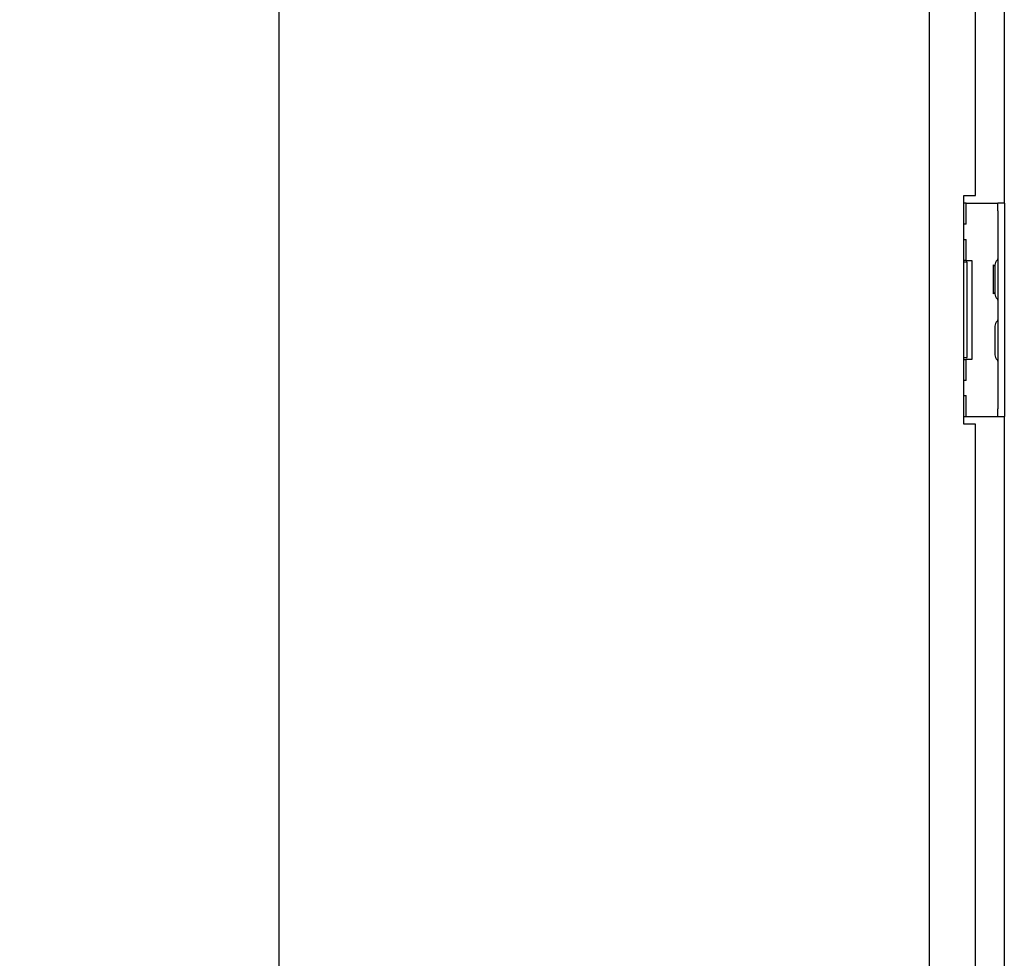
# Model space of a CAD drawing. Extents: x 785 to 1232, y 18 to 306.
# Tile 185 of 232: x 975 to 991, y 199 to 214. Entities that reach past the tile are written whole.
import ezdxf

# ---------------------------------------------------------------- set-up
doc = ezdxf.new("R2010")
doc.units = 0
doc.header["$LTSCALE"] = 4
doc.header["$MEASUREMENT"] = 0
doc.layers.get('0').update_dxf_attribs({"linetype": 'CONTINUOUS'})
doc.layers.get('DEFPOINTS').update_dxf_attribs({"linetype": 'CONTINUOUS'})
doc.styles.add('ROMANS', font='romans.shx')
doc.dimstyles.new('Default (ANSI)', dxfattribs={"dimscale": 20, "dimtxt": 0.07, "dimasz": 0.07, "dimexe": 0.125, "dimexo": 0.0625, "dimgap": 0.031496, "dimtad": 0, "dimtih": 1, "dimtoh": 1, "dimrnd": 1e-08, "dimzin": 0, "dimdsep": 46, "dimtxsty": 'ROMANS', "dimblk": 'Filled-1', "dimcen": 0.09, "dimdle": 0.393701, "dimclrd": 256, "dimclre": 256, "dimclrt": 256, "dimadec": 0, "dimazin": 0, "dimtfac": 0.928571, "dimtofl": 0, "dimtmove": 0, "dimatfit": 3, "dimfxl": 1, "dimtolj": 1, "dimtzin": 0, "dimlwd": -1, "dimlwe": -1, "dimarcsym": 0})

# ---------------------------------------------------------------- blocks, each defined once
blk = doc.blocks.new('Filled-1')
at = {"color": 0}
for p, q in [((0, 0), (-1, 0.179)), ((-1, 0.179), (-1, -0.179)), ((-1, 0), (0, 0)), ((-1, -0.179), (0, 0))]:
    blk.add_line(p, q, dxfattribs=at)
at = {"color": 0, "flags": 128}
blk.add_lwpolyline([(-1, -0.179), (0, 0), (-1, 0.179), (-1, -0.179)], dxfattribs=at)
at = {"color": 0}
blk.add_solid([(-1, -0.179), (0, 0), (-1, 0.179), (-1, -0.179)], dxfattribs=at)
blk = doc.blocks.new('*D30')
at = {"transparency": 16777216}
for p, q in [((988.429, 232.09), (976.303, 232.09)), ((978.803, 230.69), (978.803, 197.631)), ((978.803, 152.115), (978.803, 185.174)), ((988.429, 150.715), (976.303, 150.715))]:
    blk.add_line(p, q, dxfattribs=at)
at = {"layer": 'DEFPOINTS', "color": 0, "transparency": 16777216}
for p in [(978.803, 232.09), (989.679, 232.09), (989.679, 150.715)]:
    blk.add_point(p, dxfattribs=at)
at = {"transparency": 16777216, "xscale": 1.400000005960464, "yscale": 1.400000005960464, "zscale": 1.400000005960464}
for p, rotation in [((978.803, 232.09), 90), ((978.803, 150.715), 270)]:
    blk.add_blockref('Filled-1', p, dxfattribs=dict(at, rotation=rotation))
at = {"transparency": 16777216, "insert": (978.803, 191.403), "char_height": 1.4, "attachment_point": 5, "style": 'ROMANS'}
blk.add_mtext('\\A1;\\fTahoma|b0|i0;\\H1.8200;81.38\\P\\fTahoma|b0|i0;\\H1.8200;DOOR\\P\\fTahoma|b0|i0;\\H1.8200;HEIGHT\\P\\fTahoma|b0|i0;\\H1.8200;(2 PL.)', dxfattribs=at)

msp = doc.modelspace()

# ---------------------------------------------------------------- linework, layer by layer
for p, q in [((989.481, 150.913), (989.481, 231.892)), ((990.706, 211.434), (990.706, 226.215)), ((990.231, 211.559), (990.231, 226.09)), ((990.044, 211.559), (990.231, 211.559)), ((990.044, 207.809), (990.044, 211.559)), ((990.079, 211.434), (990.044, 211.434)), ((990.079, 211.434), (990.539, 211.434)), ((990.079, 211.09), (990.079, 211.434)), ((990.539, 211.434), (990.602, 211.434)), ((990.602, 211.309), (990.602, 211.434)), ((990.706, 211.434), (990.602, 211.434)), ((990.602, 211.309), (990.602, 208.059)), ((990.706, 211.434), (990.706, 211.309)), ((990.706, 211.309), (990.706, 208.059)), ((990.079, 211.09), (990.044, 211.09)), ((990.044, 210.84), (990.079, 210.84)), ((990.079, 210.496), (990.079, 210.84)), ((990.079, 210.496), (990.044, 210.496)), ((990.079, 210.496), (990.174, 210.496)), ((990.174, 210.496), (990.174, 208.871)), ((990.095, 210.465), (990.044, 210.465)), ((990.095, 208.903), (990.095, 210.465)), ((990.526, 209.945), (990.526, 210.422)), ((990.549, 210.402), (990.526, 210.422)), ((990.549, 210.416), (990.549, 209.951)), ((990.549, 209.966), (990.526, 209.945)), ((990.549, 209.416), (990.549, 208.951)), ((990.044, 208.903), (990.095, 208.903)), ((990.044, 208.871), (990.079, 208.871)), ((990.174, 208.871), (990.079, 208.871)), ((990.079, 208.528), (990.079, 208.871)), ((990.079, 208.528), (990.044, 208.528)), ((990.044, 208.278), (990.079, 208.278)), ((990.079, 207.934), (990.079, 208.278)), ((990.602, 207.934), (990.602, 208.059)), ((990.706, 208.059), (990.706, 207.934)), ((990.044, 207.934), (990.079, 207.934)), ((990.079, 207.934), (990.539, 207.934)), ((990.539, 207.934), (990.602, 207.934)), ((990.602, 207.934), (990.706, 207.934)), ((990.706, 193.152), (990.706, 207.934)), ((990.231, 207.809), (990.044, 207.809)), ((990.231, 193.278), (990.231, 207.809))]:
    msp.add_line(p, q)
for centre, radius, start, end in [((990.669, 210.41), 0.12, 130.7848, 176.0521), ((990.57, 210.524), 0.0312, 310.7848, 0), ((990.581, 210.416), 0.0312, 176.0521, 180), ((990.581, 209.951), 0.0312, 180, 183.9479), ((990.669, 209.958), 0.12, 183.9479, 229.2152), ((990.57, 209.843), 0.0312, 0, 49.2152), ((990.57, 209.524), 0.0312, 310.7848, 0), ((990.581, 209.416), 0.0312, 176.0521, 180), ((990.669, 209.41), 0.12, 130.7848, 176.0521), ((990.581, 208.951), 0.0312, 180, 183.9479), ((990.669, 208.958), 0.12, 183.9479, 229.2152), ((990.57, 208.843), 0.0312, 0, 49.2152)]:
    msp.add_arc(centre, radius, start, end)

# ---------------------------------------------------------------- dimensions: what is measured, and where the dimension line sits
dim = msp.add_linear_dim(base=(978.803381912, 232.090037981), p1=(989.679034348, 150.715037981), p2=(989.679034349, 232.090037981), angle=270, text='\\fTahoma|b0|i0;\\H1.8200;<>\\P\\fTahoma|b0|i0;\\H1.8200;DOOR\\P\\fTahoma|b0|i0;\\H1.8200;HEIGHT\\P\\fTahoma|b0|i0;\\H1.8200;(2 PL.)', dimstyle='Default (ANSI)', override={"dimgap": 0.031496, "dimdec": 2, "dimtol": 0, "dimlim": 0, "dimtp": 0, "dimtm": 0, "dimtdec": 2, "dimatfit": 1})
dim.commit()
dim.dimension.update_dxf_attribs({"geometry": '*D30', "text_midpoint": (978.803381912, 191.402537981), "dimtype": 160})

doc.saveas('drawing.dxf')
